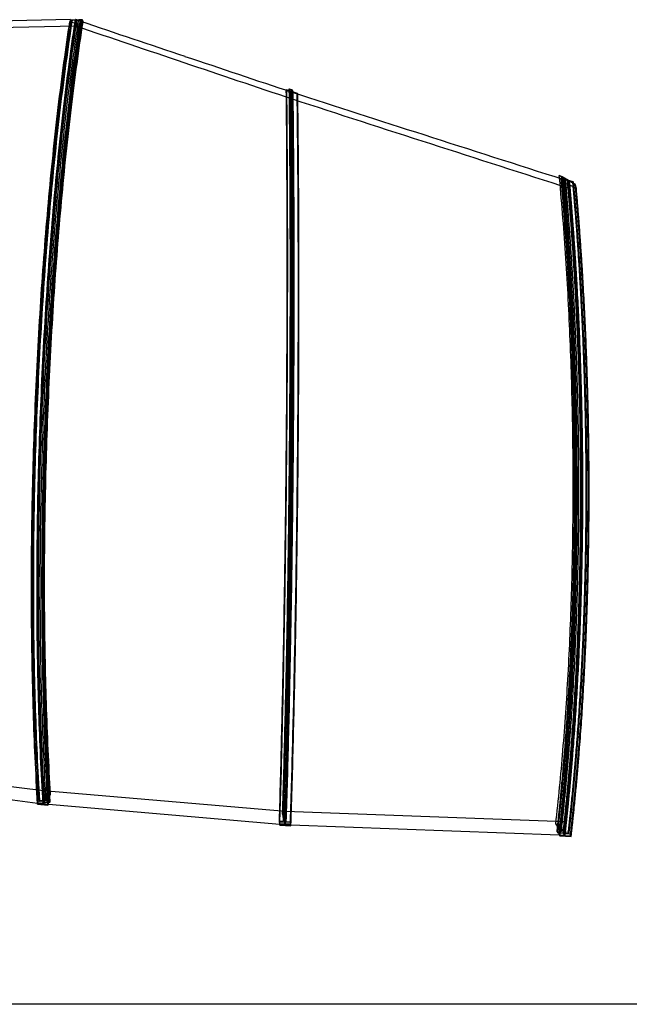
# Model space of a CAD drawing. Header units: metres. Extents: x 63115 to 703450, y -261936 to -53969.
# Tile 4 of 174: x 85814 to 88051, y -204946 to -201330. Entities that reach past the tile are written whole.
import ezdxf

# ---------------------------------------------------------------- set-up
doc = ezdxf.new("R2010")
doc.units = ezdxf.units.M
doc.layers.get('DEFPOINTS').update_dxf_attribs({"color": 6})
doc.layers.add('Make2D hidden lines', color=253, linetype='Continuous')
doc.layers.add('Make2D visible lines', color=1, linetype='Continuous')

msp = doc.modelspace()

# ---------------------------------------------------------------- linework, layer by layer
at = {"layer": 'DEFPOINTS'}
msp.add_lwpolyline([(80189, -199522.1), (89790.3, -199522.1), (89790.3, -204946.1), (80189, -204946.1)], close=True, dxfattribs=at)
at = {"layer": 'Make2D hidden lines'}
for p, q in [((86005.8, -201331), (86023.1, -201330.7)), ((86007.9, -201331.5), (86005.8, -201331)), ((86021.6, -201331.3), (86007.9, -201331.5)), ((86023.1, -201330.7), (86019.3, -201329.7)), ((86019.8, -201329.7), (86019.6, -201353)), ((86020.6, -201330), (86037.1, -201335.5)), ((86038.4, -201335.8), (86021.6, -201331.3)), ((86044.4, -201330.9), (86030.7, -201331.2)), ((86030.7, -201331.2), (86043.8, -201334.7)), ((84217.6, -201386.6), (86019.6, -201353)), ((86047.4, -201335.6), (86038.4, -201335.8)), ((86813.9, -201596.6), (86813.6, -201621)), ((86814.6, -201661.7), (86813.9, -201596.6)), ((87809.1, -201913.7), (87810.1, -201914)), ((87815.7, -201916.6), (87809.2, -201914.6)), ((87810, -201917.1), (87809.4, -201916.9)), ((87830.2, -201948.9), (87830.8, -201923.7)), ((85881.4, -203134.6), (85880.8, -203170.7)), ((85901.4, -204162.6), (83973.2, -203915.3)), ((85901.1, -204209.7), (85901.4, -204162.6)), ((86789.4, -204237.7), (85901.4, -204162.6)), ((85918.3, -204174.2), (85902.4, -204199.6)), ((85911.8, -204200.6), (85927.7, -204175.2)), ((85927.7, -204175.2), (85918.3, -204174.2)), ((85882.2, -204207.7), (85880.1, -204210.9)), ((85900.1, -204209.6), (85882.2, -204207.7)), ((85888.3, -204198.1), (85886.3, -204201.3)), ((85886.3, -204201.3), (85904.2, -204203.2)), ((85902.4, -204199.6), (85888.3, -204198.1)), ((85904.2, -204203.2), (85900.1, -204209.6)), ((85902, -204209.8), (85906.1, -204203.4)), ((85920, -204211.8), (85902, -204209.8)), ((85906.1, -204203.4), (85924, -204205.3)), ((85926, -204202.1), (85911.8, -204200.6)), ((85924, -204205.3), (85926, -204202.1)), ((86789, -204248.2), (86779, -204247.6)), ((86779, -204247.6), (86782.3, -204275.3)), ((86788.6, -204286.2), (86789.4, -204237.7)), ((86792.4, -204276), (86789, -204248.2)), ((87815.5, -204275.7), (86789.4, -204237.7)), ((86782.3, -204275.3), (86767.1, -204274.4)), ((86767.1, -204274.4), (86767.5, -204277.9)), ((86767.5, -204277.9), (86786.8, -204279.1)), ((86787.6, -204286.2), (86768.3, -204285)), ((86786.8, -204279.1), (86787.6, -204286.1)), ((86789.6, -204286.3), (86788.8, -204279.2)), ((86788.8, -204279.2), (86808, -204280.4)), ((86809, -204287.5), (86789.7, -204286.3)), ((86807.6, -204276.9), (86792.4, -204276)), ((86808, -204280.4), (86807.6, -204276.9)), ((86809.4, -204291), (86809, -204287.5)), ((87791.2, -204285.3), (87780.9, -204284.9)), ((87780.9, -204284.9), (87801.3, -204313.8)), ((87811.7, -204314.2), (87791.2, -204285.3)), ((87814.2, -204325), (87815.5, -204275.7)), ((87801.3, -204313.8), (87785.7, -204313.2)), ((87785.7, -204313.2), (87788.3, -204316.9)), ((87788.3, -204316.9), (87808, -204317.6)), ((87793.4, -204324.2), (87814.2, -204325)), ((87808, -204317.6), (87813.2, -204325)), ((87815.3, -204325), (87810.1, -204317.7)), ((87810.1, -204317.7), (87829.8, -204318.4)), ((87827.2, -204314.8), (87811.7, -204314.2)), ((87835.1, -204325.8), (87815.3, -204325)), ((87829.8, -204318.4), (87827.2, -204314.8)), ((87837.7, -204329.5), (87835.1, -204325.8))]:
    msp.add_line(p, q, dxfattribs=at)
for centre, radius, start, end in [((159283, 14379.1), 227832.9, 251.24231, 251.45305), ((191578.1, 121387.8), 339573.7, 252.030072, 252.210307), ((101664.1, -203420.4), 15785.3, 179.09349, 180.42471), ((100375.4, -203428.2), 14496.6, 180.43171, 181.1547), ((23523.9, -202422.1), 63292.5, 358.769474, 358.940971), ((34459.1, -202668.9), 52354.5, 358.22972, 358.78249), ((38878.8, -202784.1), 47933.3, 358.2126, 358.53293)]:
    msp.add_arc(centre, radius, start, end, dxfattribs=at)
for points, knots in [([(85886.3, -204201.3), (85882.7, -204144.7), (85876.8, -204033.7), (85867.8, -203802.5), (85862.2, -203500.1), (85864.6, -203123.7), (85876.1, -202741), (85896.2, -202365), (85920, -202057.4), (85943.2, -201819.1), (85962.4, -201647.6), (85983, -201485.7), (85998.1, -201381.3), (86005.8, -201331)], [0, 0, 0, 0, 170.066395, 333.457287, 694.108317, 1077.376439, 1462.534125, 1842.503097, 2207.008001, 2387.918814, 2560.872752, 2724.840118, 2877.420319, 2877.420319, 2877.420319, 2877.420319]), ([(85888.3, -204198.1), (85884.8, -204141.7), (85878.8, -204031.2), (85869.8, -203801), (85864.3, -203499.9), (85866.6, -203125.1), (85878, -202744), (85898.1, -202366.9), (85921.8, -202060.4), (85944.9, -201822.8), (85963.7, -201654.3), (85984.5, -201490.5), (85999.8, -201384), (86007.9, -201331.5)], [0, 0, 0, 0, 169.31422, 331.985195, 691.065043, 1072.70971, 1456.307877, 1834.833562, 2205.725923, 2378.402024, 2550.841353, 2714.360369, 2873.680338, 2873.680338, 2873.680338, 2873.680338]), ([(85902.4, -204199.6), (85899, -204143.2), (85893.1, -204032.7), (85884.2, -203802.3), (85878.7, -203501), (85881.1, -203126), (85892.5, -202744.7), (85912.5, -202367.3), (85936, -202060.6), (85959, -201822.9), (85977.7, -201654.3), (85998.3, -201490.4), (86013.5, -201383.8), (86021.6, -201331.3)], [0, 0, 0, 0, 169.399695, 332.15901, 691.44878, 1073.329694, 1457.169694, 1835.930213, 2207.040898, 2379.811911, 2552.339937, 2715.935873, 2875.322195, 2875.322195, 2875.322195, 2875.322195]), ([(85904.2, -204203.2), (85900.7, -204146.6), (85894.9, -204035.5), (85886, -203804.1), (85880.6, -203501.5), (85883.1, -203124.8), (85894.5, -202741.9), (85914.5, -202365.5), (85938.1, -202057.7), (85961.1, -201819.2), (85980.1, -201647.5), (86000.5, -201485.5), (86015.4, -201381), (86023.1, -201330.7)], [0, 0, 0, 0, 170.175377, 333.678889, 694.597481, 1078.166624, 1463.632323, 1843.900234, 2208.67735, 2389.714306, 2562.780913, 2726.845903, 2879.506748, 2879.506748, 2879.506748, 2879.506748]), ([(85906.1, -204203.4), (85902.6, -204146.8), (85896.8, -204035.7), (85887.9, -203804.3), (85882.5, -203501.6), (85885, -203124.9), (85896.5, -202742), (85916.4, -202365.6), (85940, -202057.7), (85963, -201819.2), (85982, -201647.5), (86002.4, -201485.7), (86017.2, -201381.3), (86024.9, -201331.1)], [0, 0, 0, 0, 170.186865, 333.702244, 694.649029, 1078.249887, 1463.748037, 1844.047445, 2208.853249, 2389.903502, 2562.981988, 2727.057275, 2879.292851, 2879.292851, 2879.292851, 2879.292851]), ([(85911.8, -204200.6), (85908.4, -204144.2), (85902.6, -204033.6), (85893.8, -203803.2), (85888.4, -203501.8), (85890.8, -203126.6), (85902.2, -202745.1), (85922.1, -202367.5), (85945.5, -202060.8), (85968.4, -201823), (85987, -201654.3), (86007.5, -201490.3), (86022.7, -201383.7), (86030.7, -201331.2)], [0, 0, 0, 0, 169.456769, 332.275058, 691.70494, 1073.74352, 1457.744914, 1836.662171, 2207.918605, 2380.752998, 2553.340271, 2716.98761, 2876.418305, 2876.418305, 2876.418305, 2876.418305]), ([(85882.2, -204207.7), (85878.6, -204150.6), (85872.7, -204038.6), (85863.6, -203805.4), (85858.2, -203504.4), (85860.5, -203130.4), (85871.8, -202750.1), (85891.7, -202372.4), (85919.6, -202008.6), (85949.5, -201717.6), (85977.1, -201497.1), (85992.3, -201390.3), (86000.2, -201338.6)], [0, 0, 0, 0, 171.576384, 336.412684, 700.218472, 1074.728485, 1458.175037, 1841.507148, 2209.446047, 2552.61028, 2719.058923, 2876.102792, 2876.102792, 2876.102792, 2876.102792]), ([(85900.1, -204209.6), (85896.7, -204152.5), (85890.8, -204040.4), (85881.9, -203807), (85876.6, -203505.8), (85879, -203131.6), (85890.2, -202751), (85909.9, -202375.5), (85933.1, -202069.8), (85955.5, -201833.6), (85974.2, -201662.1), (85994.5, -201498.6), (86009.3, -201393.4), (86016.8, -201343.2)], [0, 0, 0, 0, 171.686748, 336.637071, 700.713667, 1075.518569, 1459.272551, 1842.907275, 2203.347863, 2378.996067, 2554.519823, 2721.069051, 2873.241352, 2873.241352, 2873.241352, 2873.241352]), ([(85902, -204209.8), (85898.6, -204152.7), (85892.7, -204040.6), (85883.8, -203807.2), (85878.5, -203505.9), (85881, -203131.7), (85892.2, -202751), (85911.8, -202375.6), (85935, -202069.8), (85957.4, -201833.7), (85976.1, -201662.1), (85996.4, -201498.7), (86011.1, -201393.7), (86018.6, -201343.7)], [0, 0, 0, 0, 171.698381, 336.66072, 700.765851, 1075.601821, 1459.388193, 1843.054802, 2203.523879, 2379.185096, 2554.721043, 2721.28088, 2872.935277, 2872.935277, 2872.935277, 2872.935277]), ([(86017.7, -201343.5), (86008.1, -201407.6), (85989.7, -201541.4), (85965.1, -201749.5), (85943.3, -201968.2), (85924.4, -202194.5), (85908.6, -202426), (85895.9, -202663), (85886.7, -202899.9), (85882.8, -203057.4), (85881.4, -203134.6)], [0, 0, 0, 0, 194.612181, 405.174365, 628.712208, 853.756481, 1086.569389, 1324.733261, 1565.86072, 1797.52531, 1797.52531, 1797.52531, 1797.52531]), ([(85918.3, -204174.2), (85914.9, -204119.9), (85908.9, -204008.3), (85900.1, -203780.8), (85894.7, -203482.2), (85897, -203113.9), (85908.5, -202734.2), (85928.6, -202358.6), (85952.6, -202052.4), (85975.6, -201818.6), (85994.3, -201653), (86014.9, -201492.8), (86030.3, -201387.7), (86038.4, -201335.8)], [0, 0, 0, 0, 163.444798, 335.096942, 682.918479, 1059.381943, 1440.155951, 1822.276346, 2187.911652, 2361.389288, 2527.112283, 2687.893057, 2845.700426, 2845.700426, 2845.700426, 2845.700426]), ([(85924, -204205.3), (85920.6, -204148.7), (85914.9, -204037.5), (85906.2, -203805.9), (85900.9, -203503.1), (85903.5, -203126.1), (85914.9, -202742.8), (85934.7, -202366.1), (85962.1, -202005.1), (85991.3, -201716.5), (86018.4, -201496.6), (86033.4, -201389.5), (86041.3, -201336.9)], [0, 0, 0, 0, 170.29614, 333.924397, 695.139274, 1079.041693, 1464.848407, 1845.447338, 2210.525984, 2550.792914, 2715.753012, 2875.177949, 2875.177949, 2875.177949, 2875.177949]), ([(85926, -204202.1), (85922.6, -204145.7), (85916.9, -204035), (85908.2, -203804.5), (85902.9, -203502.9), (85905.4, -203127.5), (85916.7, -202745.8), (85936.4, -202370.5), (85959.6, -202063.5), (85982.3, -201825.6), (86001, -201654.2), (86021.1, -201492.4), (86035.8, -201388), (86043.3, -201337.6)], [0, 0, 0, 0, 169.542518, 332.449388, 692.089687, 1074.365018, 1458.60876, 1837.761397, 2201.568514, 2382.166376, 2554.842695, 2718.567325, 2871.286966, 2871.286966, 2871.286966, 2871.286966]), ([(85927.7, -204175.2), (85924.3, -204120.8), (85918.3, -204009.3), (85909.6, -203781.7), (85904.2, -203483), (85906.6, -203114.4), (85918.1, -202734.6), (85938, -202361.3), (85961.6, -202057.3), (85984.4, -201823.4), (86003.2, -201655.6), (86023.9, -201494.1), (86039, -201390.1), (86046.9, -201338.8)], [0, 0, 0, 0, 163.499034, 335.212643, 683.168475, 1059.785802, 1440.718293, 1822.995023, 2181.388835, 2355.229453, 2528.090673, 2688.045049, 2843.51035, 2843.51035, 2843.51035, 2843.51035]), ([(86767.1, -204274.4), (86770.2, -204172.3), (86775.9, -203959.8), (86782.8, -203633.9), (86788.4, -203293.3), (86792.6, -202944), (86795.1, -202591.9), (86796, -202246.2), (86795.3, -201913), (86793.6, -201696), (86792.5, -201589.4)], [0, 0, 0, 0, 306.458188, 637.70925, 977.825381, 1328.360449, 1685.792792, 2034.129367, 2365.482483, 2685.278213, 2685.278213, 2685.278213, 2685.278213]), ([(86767.5, -204277.9), (86770.6, -204175.3), (86776.3, -203961.9), (86783.3, -203634.6), (86788.9, -203292.5), (86793, -202941.7), (86795.6, -202588.2), (86796.5, -202241.2), (86795.7, -201909.3), (86794.1, -201694), (86793, -201589.6)], [0, 0, 0, 0, 307.846935, 640.584432, 982.193072, 1334.212589, 1693.081582, 2042.721988, 2375.203506, 2688.631503, 2688.631503, 2688.631503, 2688.631503]), ([(86779, -204247.6), (86782.2, -204143.9), (86788, -203933.4), (86795.1, -203608.6), (86800.6, -203273.2), (86804.6, -202929.5), (86807, -202582.2), (86807.7, -202237.5), (86806.6, -201906.1), (86804.7, -201692.5), (86803.4, -201590.6)], [0, 0, 0, 0, 311.046647, 631.708122, 974.705348, 1317.312538, 1663.059249, 2016.431515, 2351.400165, 2657.281817, 2657.281817, 2657.281817, 2657.281817]), ([(86782.3, -204275.3), (86785.5, -204173.2), (86791.3, -203960.6), (86798.4, -203634.6), (86804.1, -203293.9), (86808.2, -202944.5), (86810.7, -202592.2), (86811.4, -202246.4), (86810.5, -201914.2), (86808.6, -201698.2), (86807.4, -201592.7)], [0, 0, 0, 0, 306.564491, 637.934891, 978.176977, 1328.844145, 1686.412262, 2034.881006, 2366.358738, 2682.908974, 2682.908974, 2682.908974, 2682.908974]), ([(86786.8, -204279.1), (86790, -204176.5), (86795.9, -203962.9), (86803, -203635.5), (86808.7, -203293.2), (86812.8, -202948.2), (86815.2, -202600.2), (86816, -202258.4), (86815.1, -201922.6), (86813.2, -201703.7), (86811.9, -201595.9)], [0, 0, 0, 0, 307.982423, 640.872008, 982.641149, 1334.828965, 1676.072676, 2026.532773, 2360.205852, 2683.500806, 2683.500806, 2683.500806, 2683.500806]), ([(86787.6, -204286.2), (86790.8, -204182.6), (86796.6, -203972.9), (86803.8, -203648.5), (86809.5, -203309.3), (86813.6, -202961.6), (86816.1, -202610.7), (86817, -202265.7), (86816.1, -201926.8), (86814.2, -201705.8), (86812.9, -201597.1)], [0, 0, 0, 0, 310.772699, 629.37332, 973.453954, 1328.404578, 1672.619603, 2026.35814, 2363.347344, 2689.370926, 2689.370926, 2689.370926, 2689.370926]), ([(86789, -204248.2), (86792.3, -204144.5), (86798.2, -203934), (86805.3, -203609.1), (86810.9, -203273.6), (86814.9, -202929.8), (86817.3, -202582.4), (86817.9, -202237.7), (86816.6, -201908.1), (86814.6, -201696.4), (86813.3, -201596.4)], [0, 0, 0, 0, 311.117973, 631.855744, 974.93681, 1317.629207, 1663.462586, 2016.923365, 2351.975221, 2652.114312, 2652.114312, 2652.114312, 2652.114312]), ([(86789.7, -204286.3), (86792.9, -204182.7), (86798.7, -203973), (86805.8, -203648.6), (86811.6, -203309.4), (86815.7, -202961.7), (86818.2, -202610.7), (86819, -202265.7), (86818.1, -201927), (86816.2, -201706.2), (86814.9, -201597.7)], [0, 0, 0, 0, 310.787151, 629.403142, 973.500827, 1328.469355, 1672.701887, 2026.458406, 2363.464603, 2688.840691, 2688.840691, 2688.840691, 2688.840691]), ([(86792.4, -204276), (86795.6, -204173.8), (86801.6, -203961.2), (86808.8, -203635.1), (86814.5, -203294.3), (86818.6, -202944.8), (86821, -202592.5), (86821.7, -202246.5), (86820.6, -201915.4), (86818.7, -201700.4), (86817.4, -201596)], [0, 0, 0, 0, 306.635489, 638.085533, 978.411651, 1329.166942, 1686.825643, 2035.382594, 2366.94354, 2680.267183, 2680.267183, 2680.267183, 2680.267183]), ([(86813.9, -201597.4), (86814.8, -201674.8), (86816.3, -201830.6), (86818, -202152.9), (86817.7, -202571), (86813.7, -203080.1), (86808.7, -203422.6), (86805.6, -203591.9)], [0, 0, 0, 0, 232.266566, 467.266686, 966.957303, 1486.630436, 1994.55412, 1994.55412, 1994.55412, 1994.55412]), ([(86807.6, -204276.9), (86810.9, -204174.7), (86817, -203962), (86824.3, -203635.8), (86830.1, -203294.9), (86834.3, -202945.2), (86836.6, -202592.8), (86837.1, -202246.7), (86835.8, -201917.1), (86833.7, -201703.7), (86832.3, -201600.9)], [0, 0, 0, 0, 306.742181, 638.311821, 978.764078, 1329.651638, 1687.446316, 2036.135718, 2367.82169, 2676.300658, 2676.300658, 2676.300658, 2676.300658]), ([(86808, -204280.4), (86811.4, -204177.8), (86817.5, -203964.1), (86824.9, -203636.5), (86830.7, -203294.1), (86834.7, -202948.8), (86837.1, -202600.7), (86837.6, -202258.7), (86836.4, -201925), (86834.3, -201708.2), (86832.9, -201602.7)], [0, 0, 0, 0, 308.132608, 641.190582, 983.137327, 1335.511348, 1676.936924, 2027.583722, 2361.433197, 2678.042226, 2678.042226, 2678.042226, 2678.042226]), ([(86809, -204287.5), (86812.3, -204183.9), (86818.3, -203974.1), (86825.6, -203649.5), (86831.5, -203310.2), (86835.6, -202962.3), (86838, -202611.1), (86838.7, -202266), (86837.4, -201929.2), (86835.4, -201710.4), (86834, -201604)], [0, 0, 0, 0, 310.924661, 629.686791, 973.946562, 1329.085277, 1673.484224, 2027.411724, 2364.579569, 2683.799357, 2683.799357, 2683.799357, 2683.799357]), ([(86798.1, -203941.9), (86800.2, -203856.3), (86804.2, -203676.8), (86810.8, -203308.3), (86816.3, -202836.6), (86818.5, -202280.2), (86817, -201912.8), (86815.4, -201734.1)], [0, 0, 0, 0, 256.845644, 538.715522, 1105.581708, 1671.960837, 2207.890113, 2207.890113, 2207.890113, 2207.890113]), ([(87791.2, -204285.3), (87801.5, -204195), (87819.3, -204012.1), (87838.6, -203730.2), (87851.1, -203436.2), (87856.6, -203130.3), (87854.9, -202819.4), (87845.9, -202510.7), (87829.8, -202207.4), (87814.2, -202008), (87805, -201909)], [0, 0, 0, 0, 272.626729, 551.295728, 847.414858, 1155.433889, 1469.012874, 1780.054193, 2081.843775, 2380.170909, 2380.170909, 2380.170909, 2380.170909]), ([(87780.9, -204284.9), (87791.2, -204194.6), (87808.9, -204011.7), (87828.1, -203729.9), (87840.5, -203436), (87846.1, -203130.1), (87844.4, -202819.3), (87835.5, -202510.6), (87819.5, -202208.5), (87804.1, -202010.2), (87795, -201912.3)], [0, 0, 0, 0, 272.577295, 551.200506, 847.273543, 1155.245514, 1468.775988, 1779.767198, 2081.504786, 2376.410477, 2376.410477, 2376.410477, 2376.410477])]:
    msp.add_open_spline(points, degree=3, knots=knots, dxfattribs=at)
for points, weights, degree, knots in [([(87785.7, -204313.2), (87798.4, -204200.5), (87820.6, -203959), (87842.6, -203562.9), (87852, -203140), (87847.9, -202707.7), (87830.8, -202293.6), (87811.8, -202034.2), (87801.1, -201914.2)], [7065.78777745, 7020.49593344, 6943.46553972, 6872.86009131, 6849.64176706, 6875.84447611, 6949.74632091, 7028.31504668, 7072.76549093], 3, [0, 0, 0, 0, 403.060824, 814.664908, 1232.172756, 1652.690791, 2073.214427, 2462.541656, 2462.541656, 2462.541656, 2462.541656]), ([(87788.3, -204316.9), (87801, -204203.6), (87823.3, -203961.1), (87845.3, -203563.1), (87854.7, -203138.4), (87850.4, -202704.3), (87833.3, -202291.3), (87814.4, -202033.2), (87803.8, -201915.1)], [7055.86659687, 7010.54908671, 6933.51128836, 6863.03038305, 6840.07677719, 6866.68323246, 6940.6387981, 7018.58658976, 7062.10323492], 3, [0, 0, 0, 0, 403.060824, 814.664908, 1232.172756, 1652.690791, 2073.214427, 2454.775781, 2454.775781, 2454.775781, 2454.775781]), ([(87801.3, -204313.8), (87814, -204201.1), (87836.4, -203959.6), (87858.6, -203563.3), (87868.1, -203140.3), (87863.9, -202707.9), (87846.6, -202294.8), (87827.6, -202036.1), (87816.8, -201917)], [7064.1974705, 7018.90562649, 6941.87523276, 6871.26978436, 6848.0514601, 6874.25416915, 6947.97712888, 7026.1472762, 7070.15627075], 3, [0, 0, 0, 0, 403.060824, 814.664908, 1232.172756, 1652.690791, 2073.214427, 2459.563454, 2459.563454, 2459.563454, 2459.563454]), ([(87808, -204317.6), (87820.8, -204204.4), (87843.3, -203961.7), (87865.6, -203563.6), (87875, -203138.8), (87870.7, -202704.6), (87853.4, -202293.4), (87834.5, -202037), (87824, -201920.6)], [7053.85220806, 7008.5346979, 6931.49689955, 6861.01599424, 6838.06238838, 6864.66884365, 6938.27190909, 7015.44112611, 7058.09952904], 3, [0, 0, 0, 0, 403.060824, 814.664908, 1232.172756, 1652.690791, 2073.214427, 2448.948392, 2448.948392, 2448.948392, 2448.948392]), ([(87810.1, -204317.7), (87822.9, -204204.4), (87845.4, -203961.8), (87867.7, -203563.7), (87877.2, -203138.9), (87872.8, -202704.6), (87855.5, -202293.4), (87836.6, -202037.1), (87826.1, -201920.6)], [7053.64016714, 7008.32265697, 6931.28485862, 6860.80395331, 6837.85034745, 6864.45680272, 6938.0570428, 7015.22003194, 7057.87157972], 3, [0, 0, 0, 0, 403.060824, 814.664908, 1232.172756, 1652.690791, 2073.214427, 2448.901684, 2448.901684, 2448.901684, 2448.901684]), ([(87811.7, -204314.2), (87824.5, -204201.4), (87847, -203959.9), (87869.3, -203563.6), (87878.8, -203140.6), (87874.5, -202708.1), (87857.2, -202296.1), (87838.2, -202038.5), (87827.5, -201920.4)], [7063.13726586, 7017.84542185, 6940.81502813, 6870.20957972, 6846.99125547, 6873.19396452, 6946.69596967, 7024.3749197, 7067.84076697], 3, [0, 0, 0, 0, 403.060824, 814.664908, 1232.172756, 1652.690791, 2073.214427, 2455.884849, 2455.884849, 2455.884849, 2455.884849]), ([(87813.2, -204325), (87826.1, -204210.7), (87848.7, -203965.8), (87871.1, -203564.2), (87880.4, -203135.6), (87875.9, -202697.8), (87858.6, -202294), (87840.4, -202045.5), (87830.9, -201937.4)], [7034.00984691, 6988.64100444, 6911.58839684, 6841.35657772, 6818.93240864, 6846.34635635, 6919.05498734, 6992.86249587, 7031.37030926], 3, [0, 0, 0, 0, 403.060824, 814.664908, 1232.172756, 1652.690791, 2073.214427, 2417.487822, 2417.487822, 2417.487822, 2417.487822]), ([(87832, -201937.9), (87841.5, -202045.8), (87859.7, -202294.2), (87876.9, -202697.8), (87881.5, -203135.6), (87872.1, -203564.2), (87849.8, -203965.9), (87827.2, -204210.7), (87814.2, -204325)], [7031.08174473, 6992.65094104, 6918.91595792, 6846.24031132, 6818.82626893, 6841.25120815, 6911.48055491, 6988.53621841, 7033.90382645], 3, [-2416.943063, -2416.943063, -2416.943063, -2416.943063, -2073.212709, -1652.693629, -1232.174549, -814.668973, -403.062811, 0, 0, 0, 0]), ([(87815.3, -204325), (87828.2, -204210.7), (87850.9, -203965.9), (87873.2, -203564.2), (87882.6, -203135.7), (87878, -202697.8), (87860.8, -202294.4), (87842.6, -202046.2), (87833.1, -201938.4)], [7033.79780598, 6988.42896351, 6911.37635591, 6841.14453679, 6818.72036771, 6846.13431542, 6918.77621551, 6992.44053842, 7030.79338573], 3, [0, 0, 0, 0, 403.060824, 814.664908, 1232.172756, 1652.690791, 2073.214427, 2416.399958, 2416.399958, 2416.399958, 2416.399958]), ([(87827.2, -204314.8), (87840.1, -204202), (87862.8, -203960.4), (87885.3, -203564), (87894.8, -203140.9), (87890.5, -202708.3), (87873.1, -202298.1), (87854.1, -202042.1), (87843.5, -201925.5)], [7061.5469589, 7016.25511489, 6939.22472117, 6868.61927276, 6845.40094851, 6871.60365756, 6944.77449521, 7021.71954943, 7064.37571754], 3, [0, 0, 0, 0, 403.060824, 814.664908, 1232.172756, 1652.690791, 2073.214427, 2450.371344, 2450.371344, 2450.371344, 2450.371344]), ([(87829.8, -204318.4), (87842.8, -204205.1), (87865.5, -203962.5), (87888, -203564.2), (87897.5, -203139.3), (87893.1, -202704.9), (87875.7, -202297.4), (87856.9, -202044.5), (87846.8, -201931.3)], [7051.62577833, 7006.30826816, 6929.27046981, 6858.7895645, 6835.83595864, 6862.44241391, 6935.34536977, 7010.97745305, 7051.94879479], 3, [0, 0, 0, 0, 403.060824, 814.664908, 1232.172756, 1652.690791, 2073.214427, 2437.374468, 2437.374468, 2437.374468, 2437.374468]), ([(87835.1, -204325.8), (87848.1, -204211.5), (87871, -203966.5), (87893.6, -203564.8), (87903, -203136.1), (87898.3, -202698.1), (87881, -202298.1), (87863, -202053), (87853.8, -201948.2)], [7031.78341717, 6986.4145747, 6909.3619671, 6839.13014798, 6816.7059789, 6844.11992661, 6916.12446913, 6988.42668681, 7025.30989958], 3, [0, 0, 0, 0, 403.060824, 814.664908, 1232.172756, 1652.690791, 2073.214427, 2406.009588, 2406.009588, 2406.009588, 2406.009588]), ([(85881.8, -203720.3), (85882.8, -203772.8), (85884.2, -203824.6), (85889.5, -203991.6), (85894.6, -204103.3), (85901.1, -204209.7)], [7216.76715393, 7226.97102995, 7238.46633766, 7280.44303387, 7316.32972899, 7358.68263391], 3, [-559.222479, -559.222479, -559.222479, -559.222479, -389.024333, -389.024333, 0, 0, 0, 0]), ([(85879.9, -204207), (85890.5, -204208.3), (85901.1, -204209.7), (85910.5, -204210.5), (85920, -204211.4)], [7366.86010579, 7362.77136985, 7358.68263391, 7356.28159945, 7353.88056498], 2, [4.98045253, 4.98045253, 4.98045253, 4.99942471, 4.99942471, 5.02137618, 5.02137618, 5.02137618]), ([(86768.3, -204284.5), (86778.5, -204285.3), (86788.6, -204286.2), (86799.1, -204286.6), (86809.6, -204287)], [7144.78048922, 7142.35238968, 7139.92429013, 7138.82728305, 7137.73027598], 2, [5.97722579, 5.97722579, 5.97722579, 5.99942471, 5.99942471, 6.02241832, 6.02241832, 6.02241832])]:
    msp.add_rational_spline(points, weights, degree=degree, knots=knots, dxfattribs=at)
at = {"layer": 'Make2D visible lines'}
for p, q in [((86000.6, -201330), (85036.7, -201349.2)), ((86000.7, -201329.7), (85998, -201338)), ((86000.2, -201338.6), (86001.5, -201329.9)), ((86016.8, -201343.2), (86018.9, -201329.6)), ((86019.8, -201329.7), (86017.7, -201343.5)), ((86018.6, -201343.7), (86020.6, -201329.9)), ((86037.3, -201334.6), (86020.6, -201329.9)), ((86020.7, -201329.6), (86024.9, -201330.7)), ((86024.9, -201330.7), (86042.3, -201330.4)), ((86024.9, -201331.1), (86024.9, -201330.7)), ((86041.3, -201336.9), (86042.3, -201330.4)), ((86042.3, -201330.4), (86044.4, -201330.9)), ((86043.3, -201337.6), (86044.4, -201330.9)), ((86033.1, -201347.8), (86037.3, -201334.6)), ((86043.8, -201334.7), (86047.4, -201335.6)), ((86046.9, -201338.8), (86047.4, -201335.6)), ((86803.3, -201583.8), (86813.2, -201587.1)), ((86803.4, -201590.6), (86803.3, -201583.8)), ((86807.4, -201591.9), (86803.3, -201583.8)), ((86792.5, -201587), (86807.4, -201591.9)), ((86792.5, -201589.4), (86792.5, -201587)), ((86793, -201588), (86792.5, -201587)), ((86793, -201589.6), (86793, -201588)), ((86811.9, -201594.2), (86793, -201588)), ((86793.9, -201590), (86812.9, -201596.2)), ((86794.4, -201591), (86793.9, -201590)), ((86834.5, -201604.2), (86794.4, -201591)), ((86807.4, -201592.7), (86807.4, -201591.9)), ((86811.9, -201595.9), (86811.9, -201594.2)), ((86812.9, -201596.2), (86811.9, -201594.2)), ((86811.9, -201595.9), (86811.9, -201595.9)), ((86812.9, -201597.1), (86812.9, -201596.2)), ((86813.2, -201587.1), (86817.3, -201595.1)), ((86813.3, -201596.4), (86813.2, -201587.1)), ((86813.9, -201594.9), (86814.9, -201596.9)), ((86813.9, -201596.6), (86813.9, -201594.9)), ((86832.8, -201601.1), (86813.9, -201594.9)), ((86813.9, -201596.6), (86813.9, -201597.4)), ((86814.9, -201596.9), (86833.9, -201603.1)), ((86814.9, -201597.7), (86814.9, -201596.9)), ((86817.3, -201595.1), (86832.3, -201600.1)), ((86817.4, -201596), (86817.3, -201595.1)), ((86832.3, -201600.1), (86832.8, -201601.1)), ((86832.3, -201600.9), (86832.3, -201600.1)), ((86832.9, -201602.7), (86832.8, -201601.1)), ((86833.9, -201603.1), (86834.5, -201604.2)), ((86834, -201604), (86833.9, -201603.1)), ((87794.1, -201902.4), (87804.7, -201905.8)), ((87795, -201912.3), (87794.1, -201902.4)), ((87816.8, -201916.2), (87794.1, -201902.4)), ((87804.7, -201905.8), (87827.4, -201919.6)), ((87805, -201909), (87804.7, -201905.8)), ((87800.8, -201911), (87809.1, -201913.7)), ((87801.1, -201914.2), (87800.8, -201911)), ((87803.6, -201912.8), (87800.8, -201911)), ((87803.8, -201915.1), (87803.6, -201912.8)), ((87809.2, -201914.6), (87803.6, -201912.8)), ((87829.7, -201923.2), (87809.1, -201913.5)), ((87809.1, -201913.5), (87813.1, -201929)), ((87830.8, -201923.7), (87810, -201917.1)), ((87810.1, -201914), (87816.8, -201916.2)), ((87823.9, -201919.3), (87815.7, -201916.6)), ((87816.8, -201917), (87816.8, -201916.2)), ((87824, -201920.6), (87823.9, -201919.3)), ((87829.6, -201922.7), (87823.9, -201919.3)), ((87826, -201920), (87831.6, -201923.3)), ((87826.1, -201920.6), (87826, -201920)), ((87846.3, -201926.5), (87826, -201920)), ((87827.4, -201919.6), (87843.4, -201924.7)), ((87827.5, -201920.4), (87827.4, -201919.6)), ((87829.6, -201922.7), (87829.7, -201923.2)), ((87830.9, -201937.4), (87829.7, -201923.2)), ((87830.8, -201923.7), (87832, -201937.9)), ((87831.9, -201924.3), (87831.6, -201923.3)), ((87852.5, -201934.1), (87831.9, -201924.3)), ((87833.1, -201938.4), (87831.9, -201924.3)), ((87843.4, -201924.7), (87846.3, -201926.5)), ((87843.5, -201925.5), (87843.4, -201924.7)), ((87846.8, -201931.3), (87846.3, -201926.5)), ((87856.7, -201949.6), (87852.5, -201934.1)), ((87853.8, -201948.2), (87852.5, -201934.1)), ((84861, -204073.8), (85879.9, -204207)), ((85880.1, -204210.9), (85918, -204215)), ((85918, -204215), (85920, -204211.8)), ((85920, -204211.4), (86768.3, -204284.5)), ((86768.3, -204285), (86768.7, -204288.5)), ((86768.7, -204288.5), (86809.4, -204291)), ((86809.6, -204287), (87793.4, -204324.2)), ((87793.4, -204324.2), (87796, -204327.9)), ((87796, -204327.9), (87837.7, -204329.5))]:
    msp.add_line(p, q, dxfattribs=at)
for centre, radius, start, end in [((84981.7, -205040.1), 3839.1, 74.1038, 74.6483), ((155861.9, 5233.7), 218051.2, 251.323648, 251.429986), ((169730.3, 46508.5), 261593.7, 251.429595, 251.520439), ((188035.3, 111313.6), 328874.7, 252.07444, 252.162805), ((203169.6, 158341.9), 378278.2, 252.162603, 252.244167), ((85497.1, -206884.3), 5469.8, 64.4449, 64.9492)]:
    msp.add_arc(centre, radius, start, end, dxfattribs=at)
for points, knots in [([(85880.1, -204210.9), (85876.6, -204153.6), (85870.6, -204041.1), (85861.5, -203806.8), (85856.1, -203504.5), (85858.5, -203129), (85869.9, -202747.2), (85889.8, -202370.6), (85913.4, -202064.1), (85936.1, -201827.3), (85955.1, -201655.4), (85975.6, -201492.3), (85990.5, -201387.6), (85998, -201338)], [0, 0, 0, 0, 172.334212, 337.896017, 703.285414, 1079.381569, 1464.382385, 1849.173147, 2210.60153, 2386.690608, 2562.625195, 2729.533539, 2879.897611, 2879.897611, 2879.897611, 2879.897611]), ([(85918, -204215), (85914.6, -204157.6), (85908.8, -204044.9), (85900.3, -203815.8), (85895, -203517), (85897.2, -203146.5), (85908.2, -202764.1), (85927.4, -202388.1), (85950.3, -202080.3), (85972.5, -201842.5), (85991, -201669.5), (86011.1, -201504.6), (86025.7, -201398.5), (86033.1, -201347.8)], [0, 0, 0, 0, 172.568334, 338.371953, 687.966686, 1068.975221, 1449.746032, 1835.633906, 2198.492495, 2375.432133, 2552.320535, 2720.232985, 2873.794329, 2873.794329, 2873.794329, 2873.794329]), ([(85920, -204211.8), (85916.6, -204154.6), (85910.8, -204042.5), (85902.1, -203808.9), (85896.9, -203507.4), (85899.5, -203132.8), (85910.6, -202751.9), (85930.3, -202373.5), (85957.8, -202009.1), (85987.1, -201717.6), (86014.3, -201495.6), (86029.4, -201387.6), (86037.3, -201334.6)], [0, 0, 0, 0, 171.809041, 336.885665, 701.262139, 1076.393527, 1460.487883, 1844.457694, 2212.978176, 2556.634687, 2723.295507, 2883.944072, 2883.944072, 2883.944072, 2883.944072]), ([(86768.3, -204285), (86771.4, -204181.5), (86777.2, -203966.1), (86784.2, -203635.8), (86789.8, -203290.8), (86793.9, -202943), (86796.4, -202592.4), (86797.4, -202248.2), (86796.7, -201913.1), (86795, -201695.6), (86793.9, -201590)], [0, 0, 0, 0, 310.635605, 646.35843, 990.964517, 1345.964665, 1689.788915, 2042.71125, 2378.505868, 2695.258763, 2695.258763, 2695.258763, 2695.258763]), ([(86768.7, -204288.5), (86771.9, -204184.5), (86777.5, -203974), (86784.4, -203648.3), (86790.1, -203307.8), (86794.2, -202958.8), (86796.8, -202606.6), (86797.8, -202260.5), (86797.2, -201920.9), (86795.6, -201699.6), (86794.4, -201591)], [0, 0, 0, 0, 312.035558, 631.912753, 977.335685, 1333.614845, 1679.046083, 2033.941022, 2371.921414, 2697.787991, 2697.787991, 2697.787991, 2697.787991]), ([(86809.4, -204291), (86812.8, -204187), (86818.8, -203976.2), (86826.2, -203650.2), (86832, -203309.4), (86836.1, -202960), (86838.6, -202607.5), (86839.2, -202261), (86837.9, -201925.5), (86835.9, -201708.5), (86834.5, -201604.2)], [0, 0, 0, 0, 312.326318, 632.512721, 978.278681, 1334.917976, 1680.70124, 2035.957629, 2374.27942, 2687.170377, 2687.170377, 2687.170377, 2687.170377])]:
    msp.add_open_spline(points, degree=3, knots=knots, dxfattribs=at)
for points, weights, knots in [([(87793.4, -204324.2), (87806.2, -204209.9), (87828.6, -203965.2), (87850.7, -203563.6), (87860, -203135.2), (87855.5, -202697.5), (87838.2, -202286.2), (87819.5, -202030.9), (87809.3, -201916.3), (87809.2, -201915.4), (87809.1, -201914.5), (87809.1, -201913.5)], [7036.02423572, 6990.65539325, 6913.60278565, 6843.37096653, 6820.94679745, 6848.36074516, 6922.45381486, 6999.25648667, 7041.02612347, 7041.0260872, 7041.0260872, 7041.02612347], [0, 0, 0, 0, 403.060824, 814.664908, 1232.172756, 1652.690791, 2073.214427, 2440.057303, 2440.057303, 2440.057303, 2442.776845, 2442.776845, 2442.776845, 2442.776845]), ([(87796, -204327.9), (87808.8, -204213.1), (87831.3, -203967.2), (87853.4, -203563.9), (87862.7, -203133.6), (87858.1, -202694.1), (87840.9, -202288.1), (87822.7, -202038.1), (87813.1, -201929)], [7026.10305514, 6980.70854652, 6903.64853429, 6833.54125827, 6811.38180758, 6839.19950151, 6912.55156084, 6987.05120294, 7026.07229352], [0, 0, 0, 0, 403.060824, 814.664908, 1232.172756, 1652.690791, 2073.214427, 2419.740116, 2419.740116, 2419.740116, 2419.740116]), ([(87837.7, -204329.5), (87850.8, -204214.6), (87873.8, -203968.6), (87896.4, -203565), (87905.7, -203134.5), (87901, -202694.7), (87883.6, -202295.8), (87865.7, -202052.3), (87856.7, -201949.6)], [7021.8622366, 6976.46772797, 6899.40771574, 6829.30043972, 6807.14098903, 6834.95868296, 6906.96954779, 6978.61419609, 7014.5593261], [0, 0, 0, 0, 403.060824, 814.664908, 1232.172756, 1652.690791, 2073.214427, 2398.026222, 2398.026222, 2398.026222, 2398.026222])]:
    msp.add_rational_spline(points, weights, degree=3, knots=knots, dxfattribs=at)

doc.saveas('drawing.dxf')
